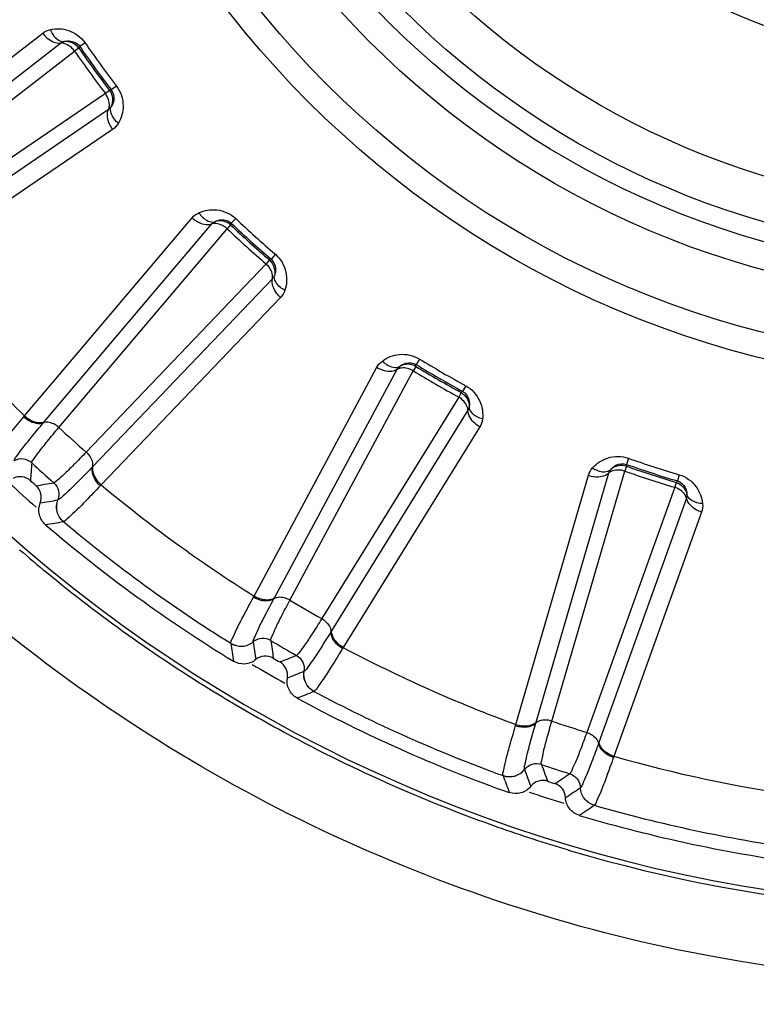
# Model space of a CAD drawing. Header units: millimetres. Extents: x 0 to 4000, y 0 to 3000.
# Tile 79 of 119: x 1560 to 1570, y 1655 to 1668. Entities that reach past the tile are written whole.
import ezdxf

# ---------------------------------------------------------------- set-up
doc = ezdxf.new("R2010")
doc.units = ezdxf.units.MM
doc.header["$LTSCALE"] = 219.99956
doc.layers.get('0').update_dxf_attribs({"linetype": 'CONTINUOUS'})
doc.layers.add('SUPERFICI', color=7, linetype='CONTINUOUS')

msp = doc.modelspace()

# ---------------------------------------------------------------- linework, layer by layer
at = {"color": 9, "linetype": 'CONTINUOUS'}
for p, q in [((1557.991, 1665.668), (1560.658, 1667.734)), ((1558.222, 1665.539), (1560.889, 1667.603)), ((1561.209, 1667.607), (1561.14, 1667.559)), ((1561.127, 1667.539), (1561.14, 1667.559)), ((1561.55, 1666.995), (1561.527, 1666.989)), ((1561.617, 1667.046), (1561.55, 1666.995)), ((1561.514, 1666.742), (1558.727, 1664.844)), ((1561.567, 1666.482), (1558.778, 1664.584)), ((1560.423, 1662.758), (1562.601, 1665.333)), ((1563.167, 1665.324), (1563.109, 1665.263)), ((1560.676, 1662.68), (1562.855, 1665.253)), ((1563.101, 1665.24), (1563.109, 1665.263)), ((1563.628, 1664.796), (1563.607, 1664.785)), ((1563.683, 1664.86), (1563.628, 1664.796)), ((1563.645, 1664.541), (1561.314, 1662.105)), ((1563.751, 1664.298), (1561.418, 1661.862)), ((1565.557, 1663.498), (1565.513, 1663.426)), ((1563.406, 1660.417), (1565.002, 1663.39)), ((1563.67, 1660.394), (1565.266, 1663.364)), ((1565.51, 1663.402), (1565.513, 1663.426)), ((1566.158, 1663.151), (1566.118, 1663.077)), ((1566.118, 1663.077), (1566.099, 1663.062)), ((1560.413, 1662.746), (1560.423, 1662.758)), ((1566.187, 1662.832), (1564.413, 1659.964)), ((1560.667, 1662.67), (1560.676, 1662.68)), ((1566.342, 1662.616), (1564.566, 1659.748)), ((1568.275, 1662.209), (1568.247, 1662.129)), ((1561.314, 1662.105), (1561.304, 1662.096)), ((1568.248, 1662.105), (1568.247, 1662.129)), ((1566.811, 1658.748), (1567.754, 1661.987)), ((1567.074, 1658.78), (1568.018, 1662.017)), ((1568.934, 1661.995), (1568.91, 1661.914)), ((1561.418, 1661.862), (1561.407, 1661.851)), ((1568.91, 1661.914), (1568.895, 1661.895)), ((1569.029, 1661.688), (1567.89, 1658.514)), ((1560.856, 1661.667), (1560.855, 1661.667)), ((1569.225, 1661.509), (1568.084, 1658.334)), ((1560.927, 1661.385), (1560.926, 1661.385)), ((1563.399, 1660.404), (1563.406, 1660.417)), ((1563.663, 1660.382), (1563.67, 1660.394)), ((1564.413, 1659.964), (1564.406, 1659.953)), ((1563.104, 1659.803), (1563.104, 1659.803)), ((1563.395, 1659.822), (1563.395, 1659.822)), ((1564.566, 1659.748), (1564.558, 1659.735)), ((1564.056, 1659.44), (1564.055, 1659.44)), ((1564.185, 1659.179), (1564.184, 1659.179)), ((1566.806, 1658.734), (1566.811, 1658.748)), ((1567.07, 1658.767), (1567.074, 1658.78)), ((1567.89, 1658.514), (1567.886, 1658.502)), ((1568.084, 1658.334), (1568.079, 1658.32)), ((1566.924, 1658.163), (1566.923, 1658.164)), ((1566.644, 1658.084), (1566.643, 1658.085)), ((1567.65, 1657.928), (1567.649, 1657.927)), ((1567.83, 1657.699), (1567.829, 1657.699))]:
    msp.add_line(p, q, dxfattribs=at)
for radius in [12.641, 12.312, 11.526, 11.17, 10.922]:
    msp.add_circle((1573.049, 1675.78), radius, dxfattribs=at)
at = {"color": 7, "linetype": 'CONTINUOUS'}
for radius in [10.349, 8.5]:
    msp.add_circle((1573.049, 1675.78), radius, dxfattribs=at)
at = {"color": 9, "linetype": 'CONTINUOUS'}
for centre, radius, start, end in [((1573.049, 1675.78), 19.409, 123.941, 344.2998), ((1573.049, 1675.78), 14.387, 214.6186, 217.3814), ((1573.049, 1675.78), 14.471, 214.6186, 217.3814), ((1573.049, 1675.78), 14.387, 226.6186, 229.3814), ((1573.049, 1675.78), 14.471, 226.6186, 229.3814), ((1573.049, 1675.78), 18.138, 218.1157, 225.8843), ((1573.049, 1675.78), 14.387, 238.6186, 241.3814), ((1573.049, 1675.78), 14.471, 238.6186, 241.3814), ((1573.049, 1675.78), 14.387, 250.6186, 253.3814), ((1635.18, 1657.084), 74.837, 176.12065, 176.29737), ((1573.049, 1675.78), 14.471, 250.6186, 253.3814), ((1573.049, 1675.78), 18.909, 227.2732, 228.7141), ((1547.96, 1735.617), 74.837, 279.70276, 279.87948), ((1573.049, 1675.78), 18.138, 230.1157, 237.8843), ((1548.057, 1734.899), 74.342, 279.73327, 279.9125), ((1548.182, 1734.029), 73.753, 279.76761, 279.95), ((1573.049, 1675.78), 18.819, 229.9001, 238.0999), ((1573.005, 1675.697), 19.375, 229.2509, 230.6084), ((1573.067, 1675.777), 19.476, 230.6184, 238.4936), ((1636.131, 1670.131), 73.753, 188.05014, 188.23253), ((1636.997, 1670.28), 74.342, 188.0875, 188.26673), ((1637.71, 1670.41), 74.837, 188.12065, 188.29737), ((1536.068, 1729.093), 74.837, 291.70276, 291.87948), ((1573.049, 1675.78), 18.138, 242.1157, 249.8843), ((1573.049, 1675.78), 18.909, 239.2555, 240.7357), ((1536.312, 1728.411), 74.342, 291.73327, 291.9125), ((1573.071, 1675.785), 19.485, 238.493, 241.3227), ((1536.615, 1727.586), 73.753, 291.76761, 291.95), ((1573.049, 1675.78), 18.819, 241.9001, 250.0999), ((1573.053, 1675.758), 19.452, 241.3336, 250.5508), ((1573.049, 1675.78), 18.138, 254.1157, 261.8843), ((1636.743, 1683.696), 74.342, 200.0875, 200.26673), ((1637.413, 1683.972), 74.837, 200.12065, 200.29737), ((1525.792, 1720.239), 74.837, 303.70276, 303.87948), ((1635.927, 1683.37), 73.753, 200.05014, 200.23253), ((1573.049, 1675.78), 18.909, 251.2847, 252.7224), ((1526.172, 1719.623), 74.342, 303.73327, 303.9125), ((1526.64, 1718.879), 73.753, 303.76761, 303.95), ((1573.049, 1675.78), 18.819, 253.9001, 262.0999), ((1573.066, 1675.801), 19.497, 250.5558, 253.3893)]:
    msp.add_arc(centre, radius, start, end, dxfattribs=at)
at = {"color": 7, "linetype": 'CONTINUOUS'}
for radius, start, end in [(18.7, 227.8479, 228.1521), (19, 229.4429, 238.5571), (18.7, 239.8479, 240.1521), (19, 241.4429, 250.5571), (18.7, 251.8479, 252.1521), (19, 253.4429, 262.5571)]:
    msp.add_arc((1573.049, 1675.78), radius, start, end, dxfattribs=at)
at = {"color": 9, "linetype": 'CONTINUOUS'}
for points, knots in [([(1592.872, 1670.806), (1592.034, 1667.504), (1588.602, 1661.214), (1579.572, 1655.535), (1568.912, 1654.9), (1562.445, 1658.028), (1559.835, 1660.234)], [0, 0, 0, 0, 0.249539, 0.499407, 0.749696, 1, 1, 1, 1]), ([(1560.658, 1667.734), (1560.673, 1667.713), (1560.731, 1667.646), (1560.824, 1667.596), (1560.889, 1667.603)], [0, 0, 0, 0, 0.283328, 1, 1, 1, 1]), ([(1560.757, 1667.78), (1560.834, 1667.796), (1561.011, 1667.79), (1561.158, 1667.681), (1561.209, 1667.607)], [0, 0, 0, 0, 0.463856, 1, 1, 1, 1]), ([(1560.757, 1667.78), (1560.766, 1667.757), (1560.8, 1667.685), (1560.877, 1667.619), (1560.933, 1667.623)], [0, 0, 0, 0, 0.303467, 1, 1, 1, 1]), ([(1561.072, 1667.501), (1561.06, 1667.517), (1561.013, 1667.569), (1560.939, 1667.608), (1560.889, 1667.603)], [0, 0, 0, 0, 0.283581, 1, 1, 1, 1]), ([(1560.933, 1667.623), (1560.963, 1667.631), (1561.04, 1667.64), (1561.115, 1667.596), (1561.14, 1667.559)], [0, 0, 0, 0, 0.406732, 1, 1, 1, 1]), ([(1561.514, 1666.742), (1561.52, 1666.756), (1561.536, 1666.828), (1561.506, 1666.902), (1561.473, 1666.948)], [0, 0, 0, 0, 0.216192, 1, 1, 1, 1]), ([(1561.55, 1666.995), (1561.577, 1666.959), (1561.596, 1666.875), (1561.564, 1666.804), (1561.547, 1666.778)], [0, 0, 0, 0, 0.592774, 1, 1, 1, 1]), ([(1561.617, 1667.046), (1561.672, 1666.974), (1561.73, 1666.8), (1561.68, 1666.63), (1561.642, 1666.563)], [0, 0, 0, 0, 0.536509, 1, 1, 1, 1]), ([(1561.567, 1666.482), (1561.552, 1666.503), (1561.506, 1666.579), (1561.487, 1666.683), (1561.514, 1666.742)], [0, 0, 0, 0, 0.283328, 1, 1, 1, 1]), ([(1561.642, 1666.563), (1561.622, 1666.578), (1561.565, 1666.632), (1561.526, 1666.726), (1561.547, 1666.778)], [0, 0, 0, 0, 0.303467, 1, 1, 1, 1]), ([(1562.689, 1665.399), (1562.761, 1665.43), (1562.935, 1665.462), (1563.102, 1665.386), (1563.167, 1665.324)], [0, 0, 0, 0, 0.463856, 1, 1, 1, 1]), ([(1562.689, 1665.399), (1562.703, 1665.378), (1562.751, 1665.316), (1562.84, 1665.267), (1562.894, 1665.282)], [0, 0, 0, 0, 0.303467, 1, 1, 1, 1]), ([(1562.601, 1665.333), (1562.62, 1665.316), (1562.692, 1665.263), (1562.793, 1665.233), (1562.855, 1665.253)], [0, 0, 0, 0, 0.283328, 1, 1, 1, 1]), ([(1563.055, 1665.191), (1563.04, 1665.205), (1562.983, 1665.246), (1562.903, 1665.269), (1562.855, 1665.253)], [0, 0, 0, 0, 0.283581, 1, 1, 1, 1]), ([(1562.894, 1665.282), (1562.921, 1665.297), (1562.995, 1665.321), (1563.077, 1665.294), (1563.109, 1665.263)], [0, 0, 0, 0, 0.406732, 1, 1, 1, 1]), ([(1563.628, 1664.796), (1563.662, 1664.767), (1563.698, 1664.688), (1563.681, 1664.612), (1563.67, 1664.583)], [0, 0, 0, 0, 0.592751, 1, 1, 1, 1]), ([(1563.683, 1664.86), (1563.751, 1664.801), (1563.844, 1664.643), (1563.831, 1664.467), (1563.807, 1664.392)], [0, 0, 0, 0, 0.536494, 1, 1, 1, 1]), ([(1563.645, 1664.541), (1563.648, 1664.557), (1563.648, 1664.63), (1563.604, 1664.696), (1563.563, 1664.734)], [0, 0, 0, 0, 0.216192, 1, 1, 1, 1]), ([(1563.751, 1664.298), (1563.732, 1664.315), (1563.671, 1664.38), (1563.631, 1664.478), (1563.645, 1664.541)], [0, 0, 0, 0, 0.283328, 1, 1, 1, 1]), ([(1563.807, 1664.392), (1563.785, 1664.403), (1563.718, 1664.444), (1563.66, 1664.528), (1563.67, 1664.583)], [0, 0, 0, 0, 0.303467, 1, 1, 1, 1]), ([(1565.074, 1663.472), (1565.138, 1663.518), (1565.301, 1663.585), (1565.48, 1663.545), (1565.557, 1663.498)], [0, 0, 0, 0, 0.463856, 1, 1, 1, 1]), ([(1565.002, 1663.39), (1565.024, 1663.377), (1565.105, 1663.339), (1565.21, 1663.331), (1565.266, 1663.364)], [0, 0, 0, 0, 0.283328, 1, 1, 1, 1]), ([(1565.074, 1663.472), (1565.092, 1663.454), (1565.151, 1663.403), (1565.249, 1663.374), (1565.298, 1663.4)], [0, 0, 0, 0, 0.303467, 1, 1, 1, 1]), ([(1565.475, 1663.345), (1565.457, 1663.355), (1565.393, 1663.384), (1565.31, 1663.389), (1565.266, 1663.364)], [0, 0, 0, 0, 0.283581, 1, 1, 1, 1]), ([(1565.298, 1663.4), (1565.322, 1663.42), (1565.389, 1663.459), (1565.475, 1663.45), (1565.513, 1663.426)], [0, 0, 0, 0, 0.406732, 1, 1, 1, 1]), ([(1566.158, 1663.151), (1566.237, 1663.108), (1566.361, 1662.973), (1566.385, 1662.798), (1566.377, 1662.72)], [0, 0, 0, 0, 0.536509, 1, 1, 1, 1]), ([(1566.187, 1662.832), (1566.187, 1662.847), (1566.172, 1662.919), (1566.115, 1662.975), (1566.067, 1663.003)], [0, 0, 0, 0, 0.216192, 1, 1, 1, 1]), ([(1566.118, 1663.077), (1566.157, 1663.056), (1566.208, 1662.986), (1566.208, 1662.908), (1566.203, 1662.878)], [0, 0, 0, 0, 0.592774, 1, 1, 1, 1]), ([(1566.377, 1662.72), (1566.353, 1662.726), (1566.279, 1662.752), (1566.205, 1662.822), (1566.203, 1662.878)], [0, 0, 0, 0, 0.303467, 1, 1, 1, 1]), ([(1560, 1662.22), (1560.002, 1662.24), (1560.047, 1662.292), (1560.12, 1662.399), (1560.253, 1662.557), (1560.354, 1662.678), (1560.413, 1662.746)], [0, 0, 0, 0, 0.087869, 0.289341, 0.597382, 1, 1, 1, 1]), ([(1560.413, 1662.746), (1560.432, 1662.729), (1560.504, 1662.676), (1560.606, 1662.648), (1560.667, 1662.67)], [0, 0, 0, 0, 0.283026, 1, 1, 1, 1]), ([(1560.423, 1662.758), (1560.442, 1662.741), (1560.513, 1662.688), (1560.614, 1662.659), (1560.676, 1662.68)], [0, 0, 0, 0, 0.283838, 1, 1, 1, 1]), ([(1566.342, 1662.616), (1566.32, 1662.628), (1566.246, 1662.68), (1566.187, 1662.767), (1566.187, 1662.832)], [0, 0, 0, 0, 0.283328, 1, 1, 1, 1]), ([(1560.288, 1662.178), (1560.29, 1662.197), (1560.331, 1662.247), (1560.399, 1662.347), (1560.521, 1662.493), (1560.613, 1662.606), (1560.667, 1662.67)], [0, 0, 0, 0, 0.089971, 0.2921, 0.599425, 1, 1, 1, 1]), ([(1560.867, 1662.609), (1560.852, 1662.623), (1560.795, 1662.664), (1560.715, 1662.686), (1560.667, 1662.67)], [0, 0, 0, 0, 0.284072, 1, 1, 1, 1]), ([(1560.515, 1662.147), (1560.485, 1662.174), (1560.408, 1662.211), (1560.323, 1662.196), (1560.288, 1662.177)], [0, 0, 0, 0, 0.499968, 1, 1, 1, 1]), ([(1561.223, 1662.288), (1561.238, 1662.275), (1561.285, 1662.222), (1561.316, 1662.145), (1561.304, 1662.096)], [0, 0, 0, 0, 0.284072, 1, 1, 1, 1]), ([(1567.808, 1662.083), (1567.86, 1662.141), (1568.006, 1662.24), (1568.189, 1662.239), (1568.275, 1662.209)], [0, 0, 0, 0, 0.463856, 1, 1, 1, 1]), ([(1561.304, 1662.096), (1561.247, 1662.036), (1561.144, 1661.932), (1561.011, 1661.795), (1560.919, 1661.717), (1560.874, 1661.671), (1560.856, 1661.667)], [0, 0, 0, 0, 0.400593, 0.707917, 0.910027, 1, 1, 1, 1]), ([(1561.407, 1661.851), (1561.388, 1661.868), (1561.328, 1661.934), (1561.29, 1662.032), (1561.304, 1662.096)], [0, 0, 0, 0, 0.283026, 1, 1, 1, 1]), ([(1561.418, 1661.862), (1561.399, 1661.879), (1561.339, 1661.945), (1561.299, 1662.042), (1561.314, 1662.105)], [0, 0, 0, 0, 0.283838, 1, 1, 1, 1]), ([(1567.808, 1662.083), (1567.828, 1662.069), (1567.897, 1662.032), (1567.998, 1662.023), (1568.042, 1662.059)], [0, 0, 0, 0, 0.303467, 1, 1, 1, 1]), ([(1568.042, 1662.059), (1568.061, 1662.084), (1568.118, 1662.136), (1568.204, 1662.144), (1568.247, 1662.129)], [0, 0, 0, 0, 0.406732, 1, 1, 1, 1]), ([(1567.754, 1661.987), (1567.778, 1661.979), (1567.865, 1661.959), (1567.97, 1661.973), (1568.018, 1662.017)], [0, 0, 0, 0, 0.283328, 1, 1, 1, 1]), ([(1568.226, 1662.042), (1568.206, 1662.048), (1568.138, 1662.063), (1568.056, 1662.051), (1568.018, 1662.017)], [0, 0, 0, 0, 0.283581, 1, 1, 1, 1]), ([(1568.934, 1661.995), (1569.021, 1661.969), (1569.17, 1661.862), (1569.23, 1661.696), (1569.238, 1661.618)], [0, 0, 0, 0, 0.536509, 1, 1, 1, 1]), ([(1560.801, 1661.89), (1560.831, 1661.863), (1560.875, 1661.79), (1560.869, 1661.704), (1560.855, 1661.667)], [0, 0, 0, 0, 0.499968, 1, 1, 1, 1]), ([(1561.407, 1661.851), (1561.345, 1661.786), (1561.235, 1661.672), (1561.093, 1661.524), (1560.994, 1661.44), (1560.946, 1661.389), (1560.927, 1661.385)], [0, 0, 0, 0, 0.402637, 0.710677, 0.912127, 1, 1, 1, 1]), ([(1569.029, 1661.688), (1569.026, 1661.703), (1568.996, 1661.77), (1568.929, 1661.813), (1568.876, 1661.831)], [0, 0, 0, 0, 0.216192, 1, 1, 1, 1]), ([(1568.91, 1661.914), (1568.953, 1661.901), (1569.018, 1661.844), (1569.034, 1661.767), (1569.035, 1661.737)], [0, 0, 0, 0, 0.592774, 1, 1, 1, 1]), ([(1569.225, 1661.509), (1569.201, 1661.517), (1569.119, 1661.552), (1569.042, 1661.625), (1569.029, 1661.688)], [0, 0, 0, 0, 0.283328, 1, 1, 1, 1]), ([(1569.238, 1661.618), (1569.214, 1661.619), (1569.135, 1661.629), (1569.049, 1661.682), (1569.035, 1661.737)], [0, 0, 0, 0, 0.303467, 1, 1, 1, 1]), ([(1560.926, 1661.385), (1560.887, 1661.418), (1560.829, 1661.51), (1560.836, 1661.62), (1560.855, 1661.667)], [0, 0, 0, 0, 0.499968, 1, 1, 1, 1]), ([(1560.927, 1661.385), (1560.888, 1661.418), (1560.83, 1661.51), (1560.837, 1661.62), (1560.856, 1661.667)], [0, 0, 0, 0, 0.499945, 1, 1, 1, 1]), ([(1563.104, 1659.803), (1563.102, 1659.823), (1563.136, 1659.884), (1563.185, 1660.004), (1563.282, 1660.185), (1563.356, 1660.325), (1563.399, 1660.404)], [0, 0, 0, 0, 0.087869, 0.289341, 0.597382, 1, 1, 1, 1]), ([(1563.399, 1660.404), (1563.421, 1660.391), (1563.502, 1660.355), (1563.608, 1660.348), (1563.663, 1660.382)], [0, 0, 0, 0, 0.283026, 1, 1, 1, 1]), ([(1563.406, 1660.417), (1563.428, 1660.405), (1563.509, 1660.368), (1563.614, 1660.361), (1563.67, 1660.394)], [0, 0, 0, 0, 0.283838, 1, 1, 1, 1]), ([(1563.872, 1660.364), (1563.854, 1660.374), (1563.79, 1660.403), (1563.707, 1660.408), (1563.663, 1660.382)], [0, 0, 0, 0, 0.284072, 1, 1, 1, 1]), ([(1563.395, 1659.822), (1563.393, 1659.841), (1563.423, 1659.898), (1563.468, 1660.01), (1563.557, 1660.179), (1563.624, 1660.309), (1563.663, 1660.382)], [0, 0, 0, 0, 0.089971, 0.2921, 0.599425, 1, 1, 1, 1]), ([(1564.287, 1660.125), (1564.304, 1660.114), (1564.361, 1660.073), (1564.407, 1660.004), (1564.406, 1659.953)], [0, 0, 0, 0, 0.284072, 1, 1, 1, 1]), ([(1564.406, 1659.953), (1564.362, 1659.882), (1564.284, 1659.759), (1564.182, 1659.598), (1564.108, 1659.503), (1564.073, 1659.448), (1564.056, 1659.44)], [0, 0, 0, 0, 0.400593, 0.707917, 0.910027, 1, 1, 1, 1]), ([(1564.558, 1659.735), (1564.536, 1659.748), (1564.463, 1659.8), (1564.405, 1659.888), (1564.406, 1659.953)], [0, 0, 0, 0, 0.283026, 1, 1, 1, 1]), ([(1564.566, 1659.748), (1564.544, 1659.761), (1564.471, 1659.812), (1564.412, 1659.9), (1564.413, 1659.964)], [0, 0, 0, 0, 0.283838, 1, 1, 1, 1]), ([(1563.104, 1659.803), (1563.147, 1659.777), (1563.254, 1659.749), (1563.355, 1659.79), (1563.395, 1659.822)], [0, 0, 0, 0, 0.499945, 1, 1, 1, 1]), ([(1563.104, 1659.803), (1563.148, 1659.776), (1563.254, 1659.749), (1563.355, 1659.789), (1563.395, 1659.822)], [0, 0, 0, 0, 0.499968, 1, 1, 1, 1]), ([(1563.623, 1659.839), (1563.589, 1659.859), (1563.505, 1659.879), (1563.426, 1659.847), (1563.395, 1659.822)], [0, 0, 0, 0, 0.499968, 1, 1, 1, 1]), ([(1563.956, 1659.647), (1563.991, 1659.627), (1564.05, 1659.565), (1564.062, 1659.48), (1564.055, 1659.44)], [0, 0, 0, 0, 0.499968, 1, 1, 1, 1]), ([(1564.558, 1659.735), (1564.511, 1659.658), (1564.426, 1659.525), (1564.318, 1659.35), (1564.239, 1659.247), (1564.203, 1659.187), (1564.185, 1659.179)], [0, 0, 0, 0, 0.402637, 0.710677, 0.912127, 1, 1, 1, 1]), ([(1564.184, 1659.179), (1564.139, 1659.203), (1564.063, 1659.281), (1564.047, 1659.39), (1564.055, 1659.44)], [0, 0, 0, 0, 0.499968, 1, 1, 1, 1]), ([(1564.185, 1659.179), (1564.14, 1659.203), (1564.063, 1659.282), (1564.048, 1659.39), (1564.056, 1659.44)], [0, 0, 0, 0, 0.499945, 1, 1, 1, 1]), ([(1566.806, 1658.734), (1566.831, 1658.726), (1566.918, 1658.707), (1567.023, 1658.723), (1567.07, 1658.767)], [0, 0, 0, 0, 0.283026, 1, 1, 1, 1]), ([(1566.811, 1658.748), (1566.835, 1658.74), (1566.922, 1658.721), (1567.026, 1658.736), (1567.074, 1658.78)], [0, 0, 0, 0, 0.283838, 1, 1, 1, 1]), ([(1566.923, 1658.164), (1566.917, 1658.182), (1566.935, 1658.244), (1566.956, 1658.363), (1567.008, 1658.546), (1567.047, 1658.687), (1567.07, 1658.767)], [0, 0, 0, 0, 0.089971, 0.2921, 0.599425, 1, 1, 1, 1]), ([(1567.277, 1658.793), (1567.258, 1658.799), (1567.189, 1658.814), (1567.107, 1658.802), (1567.07, 1658.767)], [0, 0, 0, 0, 0.284072, 1, 1, 1, 1]), ([(1566.643, 1658.085), (1566.637, 1658.104), (1566.657, 1658.17), (1566.681, 1658.298), (1566.738, 1658.495), (1566.781, 1658.647), (1566.806, 1658.734)], [0, 0, 0, 0, 0.087869, 0.289341, 0.597382, 1, 1, 1, 1]), ([(1567.733, 1658.645), (1567.753, 1658.638), (1567.817, 1658.61), (1567.876, 1658.552), (1567.886, 1658.502)], [0, 0, 0, 0, 0.284072, 1, 1, 1, 1]), ([(1567.886, 1658.502), (1567.858, 1658.424), (1567.806, 1658.287), (1567.74, 1658.108), (1567.688, 1658), (1567.665, 1657.939), (1567.65, 1657.928)], [0, 0, 0, 0, 0.400593, 0.707917, 0.910027, 1, 1, 1, 1]), ([(1568.079, 1658.32), (1568.055, 1658.328), (1567.973, 1658.364), (1567.898, 1658.438), (1567.886, 1658.502)], [0, 0, 0, 0, 0.283026, 1, 1, 1, 1]), ([(1568.084, 1658.334), (1568.06, 1658.342), (1567.978, 1658.378), (1567.903, 1658.451), (1567.89, 1658.514)], [0, 0, 0, 0, 0.283838, 1, 1, 1, 1]), ([(1567.143, 1658.228), (1567.105, 1658.24), (1567.02, 1658.242), (1566.949, 1658.194), (1566.924, 1658.163)], [0, 0, 0, 0, 0.499968, 1, 1, 1, 1]), ([(1568.079, 1658.32), (1568.049, 1658.235), (1567.995, 1658.087), (1567.925, 1657.893), (1567.869, 1657.777), (1567.846, 1657.711), (1567.83, 1657.699)], [0, 0, 0, 0, 0.402637, 0.710677, 0.912127, 1, 1, 1, 1]), ([(1566.643, 1658.085), (1566.691, 1658.068), (1566.801, 1658.063), (1566.891, 1658.124), (1566.923, 1658.164)], [0, 0, 0, 0, 0.499945, 1, 1, 1, 1]), ([(1566.644, 1658.084), (1566.691, 1658.067), (1566.801, 1658.062), (1566.892, 1658.123), (1566.924, 1658.163)], [0, 0, 0, 0, 0.499968, 1, 1, 1, 1]), ([(1567.509, 1658.109), (1567.548, 1658.097), (1567.618, 1658.048), (1567.647, 1657.967), (1567.649, 1657.927)], [0, 0, 0, 0, 0.499968, 1, 1, 1, 1]), ([(1567.829, 1657.699), (1567.78, 1657.713), (1567.689, 1657.774), (1567.652, 1657.876), (1567.649, 1657.927)], [0, 0, 0, 0, 0.499968, 1, 1, 1, 1]), ([(1567.83, 1657.699), (1567.781, 1657.713), (1567.69, 1657.774), (1567.652, 1657.877), (1567.65, 1657.928)], [0, 0, 0, 0, 0.499945, 1, 1, 1, 1])]:
    msp.add_open_spline(points, degree=3, knots=knots, dxfattribs=at)
for points in [[(1560.658, 1667.734), (1560.687, 1667.756), (1560.722, 1667.772), (1560.757, 1667.78)], [(1560.889, 1667.603), (1560.901, 1667.612), (1560.918, 1667.621), (1560.933, 1667.617)], [(1561.127, 1667.539), (1561.087, 1667.597), (1561.003, 1667.633), (1560.933, 1667.623)], [(1561.527, 1666.989), (1561.57, 1666.932), (1561.578, 1666.841), (1561.547, 1666.778)], [(1561.547, 1666.778), (1561.539, 1666.765), (1561.527, 1666.749), (1561.512, 1666.747)], [(1561.642, 1666.563), (1561.623, 1666.531), (1561.598, 1666.502), (1561.567, 1666.482)], [(1562.601, 1665.333), (1562.625, 1665.361), (1562.656, 1665.384), (1562.689, 1665.399)], [(1562.855, 1665.253), (1562.865, 1665.265), (1562.88, 1665.277), (1562.895, 1665.276)], [(1563.101, 1665.24), (1563.05, 1665.289), (1562.96, 1665.307), (1562.894, 1665.282)], [(1563.607, 1664.785), (1563.66, 1664.739), (1563.687, 1664.652), (1563.67, 1664.583)], [(1563.67, 1664.583), (1563.665, 1664.569), (1563.657, 1664.551), (1563.642, 1664.546)], [(1563.807, 1664.392), (1563.796, 1664.358), (1563.777, 1664.324), (1563.751, 1664.298)], [(1565.002, 1663.39), (1565.019, 1663.422), (1565.045, 1663.45), (1565.074, 1663.472)], [(1565.266, 1663.364), (1565.274, 1663.377), (1565.285, 1663.393), (1565.301, 1663.395)], [(1565.51, 1663.402), (1565.449, 1663.439), (1565.358, 1663.438), (1565.298, 1663.4)], [(1566.099, 1663.062), (1566.161, 1663.028), (1566.206, 1662.948), (1566.203, 1662.878)], [(1566.203, 1662.878), (1566.201, 1662.863), (1566.197, 1662.844), (1566.184, 1662.835)], [(1566.377, 1662.72), (1566.373, 1662.683), (1566.361, 1662.647), (1566.342, 1662.616)], [(1567.754, 1661.987), (1567.764, 1662.022), (1567.783, 1662.056), (1567.808, 1662.083)], [(1568.248, 1662.105), (1568.181, 1662.129), (1568.092, 1662.109), (1568.042, 1662.059)], [(1568.018, 1662.017), (1568.022, 1662.032), (1568.031, 1662.049), (1568.045, 1662.055)], [(1568.895, 1661.895), (1568.962, 1661.875), (1569.023, 1661.806), (1569.035, 1661.737)], [(1569.035, 1661.737), (1569.036, 1661.721), (1569.036, 1661.702), (1569.025, 1661.691)], [(1569.238, 1661.618), (1569.242, 1661.582), (1569.238, 1661.543), (1569.225, 1661.509)], [(1567.492, 1657.117), (1570.088, 1656.343), (1572.908, 1656.119), (1575.593, 1656.474)]]:
    msp.add_open_spline(points, degree=3, dxfattribs=at)
at = {"color": 7, "linetype": 'CONTINUOUS'}
for points, knots in [([(1560.499, 1661.917), (1560.47, 1661.944), (1560.392, 1661.98), (1560.308, 1661.964), (1560.272, 1661.945)], [0, 0, 0, 0, 0.500013, 1, 1, 1, 1]), ([(1560.625, 1661.627), (1560.64, 1661.665), (1560.647, 1661.75), (1560.603, 1661.824), (1560.573, 1661.85)], [0, 0, 0, 0, 0.499987, 1, 1, 1, 1]), ([(1560.695, 1661.345), (1560.656, 1661.378), (1560.598, 1661.471), (1560.607, 1661.58), (1560.625, 1661.627)], [0, 0, 0, 0, 0.500006, 1, 1, 1, 1]), ([(1563.656, 1659.611), (1563.621, 1659.631), (1563.538, 1659.65), (1563.458, 1659.617), (1563.428, 1659.591)], [0, 0, 0, 0, 0.500013, 1, 1, 1, 1]), ([(1563.428, 1659.591), (1563.389, 1659.559), (1563.287, 1659.517), (1563.181, 1659.544), (1563.138, 1659.57)], [0, 0, 0, 0, 0.500005, 1, 1, 1, 1]), ([(1563.839, 1659.354), (1563.846, 1659.393), (1563.835, 1659.478), (1563.777, 1659.541), (1563.742, 1659.561)], [0, 0, 0, 0, 0.499987, 1, 1, 1, 1]), ([(1563.966, 1659.092), (1563.921, 1659.116), (1563.845, 1659.195), (1563.831, 1659.303), (1563.839, 1659.354)], [0, 0, 0, 0, 0.500022, 1, 1, 1, 1]), ([(1567.223, 1658.011), (1567.185, 1658.024), (1567.099, 1658.025), (1567.029, 1657.976), (1567.004, 1657.945)], [0, 0, 0, 0, 0.500013, 1, 1, 1, 1]), ([(1567.456, 1657.798), (1567.454, 1657.838), (1567.426, 1657.919), (1567.356, 1657.968), (1567.318, 1657.98)], [0, 0, 0, 0, 0.500002, 1, 1, 1, 1]), ([(1567.004, 1657.945), (1566.972, 1657.905), (1566.882, 1657.843), (1566.772, 1657.847), (1566.724, 1657.864)], [0, 0, 0, 0, 0.500004, 1, 1, 1, 1]), ([(1567.634, 1657.568), (1567.586, 1657.583), (1567.495, 1657.644), (1567.458, 1657.747), (1567.456, 1657.798)], [0, 0, 0, 0, 0.499993, 1, 1, 1, 1])]:
    msp.add_open_spline(points, degree=3, knots=knots, dxfattribs=at)
at = {"layer": 'SUPERFICI', "color": 9, "linetype": 'CONTINUOUS'}
for p, q in [((1558.395, 1665.43), (1561.072, 1667.501)), ((1561.127, 1667.539), (1561.072, 1667.501)), ((1561.473, 1666.948), (1558.677, 1665.042)), ((1561.527, 1666.989), (1561.473, 1666.948)), ((1560.867, 1662.609), (1563.055, 1665.191)), ((1563.101, 1665.24), (1563.055, 1665.191)), ((1563.607, 1664.785), (1563.563, 1664.734)), ((1563.563, 1664.734), (1561.223, 1662.288)), ((1565.51, 1663.402), (1565.475, 1663.345)), ((1563.872, 1660.364), (1565.475, 1663.345)), ((1566.067, 1663.003), (1564.287, 1660.125)), ((1566.099, 1663.062), (1566.067, 1663.003)), ((1568.248, 1662.105), (1568.226, 1662.042)), ((1567.277, 1658.793), (1568.226, 1662.042)), ((1568.876, 1661.831), (1567.733, 1658.645)), ((1568.895, 1661.895), (1568.876, 1661.831))]:
    msp.add_line(p, q, dxfattribs=at)
for radius, start, end in [(14.56, 214.6549, 217.3451), (14.493, 214.6549, 217.3451), (14.56, 226.6549, 229.3451), (14.493, 226.6549, 229.3451), (14.493, 238.6549, 241.3451), (14.56, 238.6549, 241.3451), (17.941, 227.2343, 228.7657), (18.519, 227.4047, 228.5953), (14.493, 250.6549, 253.3451), (14.56, 250.6549, 253.3451), (17.941, 239.2343, 240.7657), (18.519, 239.4047, 240.5953), (17.941, 251.2343, 252.7657), (18.519, 251.4047, 252.5953)]:
    msp.add_arc((1573.049, 1675.78), radius, start, end, dxfattribs=at)
for points, knots in [([(1560.515, 1662.147), (1560.515, 1662.164), (1560.554, 1662.211), (1560.616, 1662.305), (1560.73, 1662.443), (1560.817, 1662.549), (1560.867, 1662.609)], [0, 0, 0, 0, 0.088068, 0.289559, 0.597579, 1, 1, 1, 1]), ([(1561.223, 1662.288), (1561.169, 1662.232), (1561.073, 1662.135), (1560.947, 1662.007), (1560.86, 1661.936), (1560.818, 1661.892), (1560.801, 1661.89)], [0, 0, 0, 0, 0.402339, 0.710389, 0.911899, 1, 1, 1, 1]), ([(1563.623, 1659.839), (1563.62, 1659.856), (1563.649, 1659.91), (1563.689, 1660.014), (1563.772, 1660.173), (1563.835, 1660.295), (1563.872, 1660.364)], [0, 0, 0, 0, 0.088068, 0.289559, 0.597579, 1, 1, 1, 1]), ([(1564.287, 1660.125), (1564.246, 1660.058), (1564.171, 1659.943), (1564.075, 1659.792), (1564.005, 1659.704), (1563.973, 1659.652), (1563.956, 1659.647)], [0, 0, 0, 0, 0.402339, 0.710389, 0.911899, 1, 1, 1, 1]), ([(1567.143, 1658.228), (1567.137, 1658.243), (1567.154, 1658.303), (1567.172, 1658.413), (1567.22, 1658.586), (1567.256, 1658.718), (1567.277, 1658.793)], [0, 0, 0, 0, 0.088068, 0.289559, 0.597579, 1, 1, 1, 1]), ([(1567.733, 1658.645), (1567.707, 1658.572), (1567.658, 1658.443), (1567.595, 1658.275), (1567.545, 1658.175), (1567.524, 1658.118), (1567.509, 1658.109)], [0, 0, 0, 0, 0.402339, 0.710389, 0.911899, 1, 1, 1, 1])]:
    msp.add_open_spline(points, degree=3, knots=knots, dxfattribs=at)

doc.saveas('drawing.dxf')
